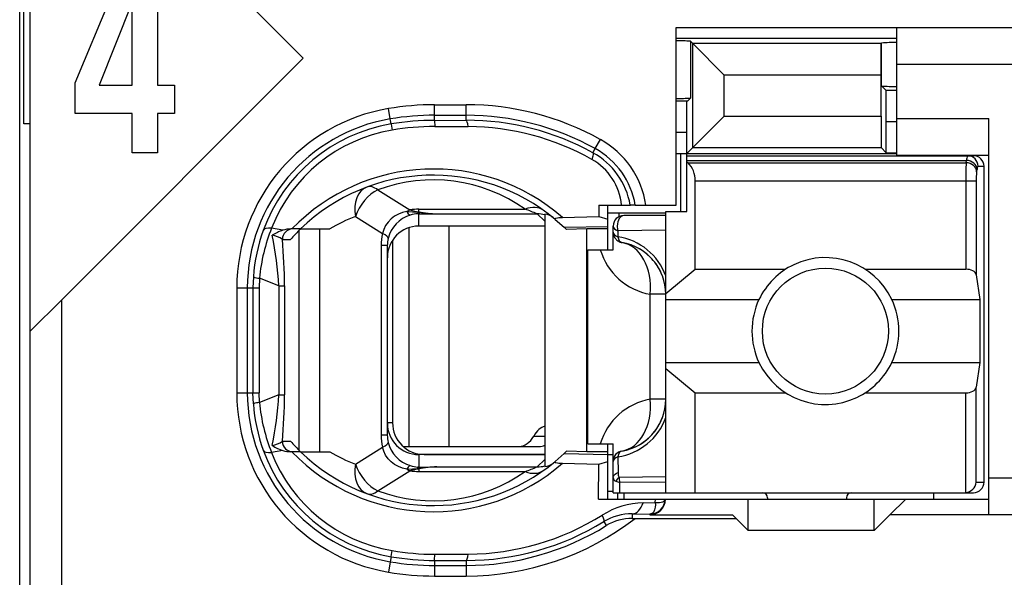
# Model space of a CAD drawing. Extents: x 0 to 187, y 0 to 175.
# Tile 3 of 31: x 0.5 to 9.88, y 35.22 to 40.53. Entities that reach past the tile are written whole.
import ezdxf

# ---------------------------------------------------------------- set-up
doc = ezdxf.new("R2010")
doc.units = 0
doc.header["$LTSCALE"] = 11.408004
doc.header["$MEASUREMENT"] = 0
doc.layers.get('0').update_dxf_attribs({"linetype": 'CONTINUOUS'})

msp = doc.modelspace()

# ---------------------------------------------------------------- linework, layer by layer
at = {"color": 7, "linetype": 'CONTINUOUS'}
for p, q in [((0.5017, 19.3043), (0.5017, 139.703)), ((0.6016, 32.3543), (0.6016, 49.1547)), ((3.2017, 40.163), (0.602, 42.7626)), ((0.5421, 39.538), (0.5421, 41.971)), ((1.0307, 39.9284), (1.5015, 41.0628)), ((1.8152, 41.0628), (1.8152, 39.9053)), ((1.5701, 40.6866), (1.2581, 39.9053)), ((1.5737, 39.9053), (1.5737, 40.6866)), ((6.7518, 38.7643), (6.7518, 40.4544)), ((6.7518, 40.4544), (11.8016, 40.4544)), ((8.8516, 39.2397), (8.8516, 40.4544)), ((6.7518, 40.3545), (8.8516, 40.3545)), ((6.8883, 40.3249), (6.9089, 40.3035)), ((6.8883, 40.3249), (6.8883, 39.784)), ((8.7045, 40.3056), (8.7066, 40.3077)), ((8.7066, 39.8998), (8.7066, 40.3077)), ((6.9089, 40.3035), (7.2093, 40.0031)), ((6.9089, 39.3113), (6.9089, 40.3035)), ((8.7028, 40.3035), (6.9089, 40.3035)), ((8.7024, 40.0031), (8.7028, 40.3035)), ((8.7045, 40.3056), (8.7028, 40.3035)), ((3.2017, 40.163), (0.9017, 37.863)), ((11.8016, 40.1044), (8.8516, 40.1044)), ((7.2093, 39.6118), (7.2093, 40.0031)), ((8.7024, 40.0031), (7.2093, 40.0031)), ((8.7024, 39.6118), (8.7024, 40.0031)), ((1.0307, 39.6369), (1.0307, 39.9284)), ((1.2581, 39.9053), (1.5737, 39.9053)), ((1.8152, 39.9053), (1.9757, 39.9053)), ((1.9757, 39.9053), (1.9757, 39.6369)), ((8.7503, 39.8557), (8.7066, 39.8998)), ((8.7517, 39.5559), (8.7503, 39.8557)), ((8.8516, 39.8557), (8.7503, 39.8557)), ((6.8583, 39.7544), (6.7518, 39.7544)), ((6.8517, 39.4546), (6.8531, 39.7544)), ((6.8583, 39.7544), (6.8883, 39.784)), ((4.0295, 39.5849), (4.013, 39.6834)), ((4.4519, 39.5711), (4.4519, 39.7199)), ((4.4519, 39.7199), (4.7516, 39.7199)), ((4.7516, 39.5718), (4.7516, 39.7199)), ((1.5737, 39.6369), (1.0307, 39.6369)), ((1.5737, 39.2631), (1.5737, 39.6369)), ((1.8152, 39.6369), (1.8152, 39.2631)), ((1.9757, 39.6369), (1.8152, 39.6369)), ((4.0378, 39.5367), (4.0295, 39.5849)), ((4.4519, 39.62), (4.7516, 39.62)), ((4.4519, 39.5711), (4.7516, 39.5718)), ((4.4519, 39.5704), (4.4526, 39.5125)), ((6.8517, 39.2542), (7.2093, 39.6118)), ((7.2093, 39.6118), (8.7024, 39.6118)), ((8.7024, 39.6118), (8.7028, 39.3113)), ((8.7517, 39.2624), (8.7517, 39.5559)), ((8.8516, 39.5559), (8.7517, 39.5559)), ((8.8516, 39.5897), (9.7267, 39.5897)), ((9.7267, 35.8146), (9.7267, 39.5897)), ((0.6016, 39.538), (0.5421, 39.538)), ((4.0378, 39.536), (4.0467, 39.4788)), ((4.4526, 39.5125), (4.7723, 39.5118)), ((5.9808, 39.3017), (6.0294, 39.3892)), ((6.8517, 39.4546), (6.7518, 39.4546)), ((6.8517, 38.7043), (6.8517, 39.4546)), ((5.9591, 39.2624), (5.9808, 39.3017)), ((6.9089, 39.3113), (8.7028, 39.3113)), ((8.7517, 39.2624), (8.7028, 39.3113)), ((1.8152, 39.2631), (1.5737, 39.2631)), ((6.7518, 39.2542), (8.8516, 39.2542)), ((6.7966, 38.7043), (6.7966, 39.2542)), ((6.8517, 39.2342), (9.5816, 39.2342)), ((6.8517, 39.1901), (9.5158, 39.1901)), ((8.7517, 39.2624), (8.8516, 39.2624)), ((8.8516, 39.2397), (9.7267, 39.2397)), ((9.5124, 39.168), (9.5158, 39.1901)), ((6.8617, 39.168), (6.8517, 39.1763)), ((6.8617, 39.168), (9.5124, 39.168)), ((9.6119, 39.0812), (9.6154, 39.1039)), ((9.6254, 39.1342), (9.6819, 39.1342)), ((9.6819, 36.1246), (9.6819, 39.1342)), ((6.9317, 38.1531), (6.9317, 38.9944)), ((6.9317, 38.9944), (9.6075, 38.9944)), ((9.5079, 38.9944), (9.5079, 38.1531)), ((9.6075, 38.9944), (9.6075, 38.1007)), ((3.9117, 38.909), (4.2173, 38.7181)), ((4.3017, 38.7009), (4.3017, 38.725)), ((4.3017, 38.725), (5.3138, 38.725)), ((6.0156, 38.7643), (6.0166, 38.6547)), ((6.0156, 38.7643), (6.3136, 38.7643)), ((6.1017, 38.3391), (6.1017, 38.7643)), ((6.3143, 38.7643), (6.3153, 38.7643)), ((6.3615, 38.7643), (6.3157, 38.7643)), ((6.3618, 38.7643), (6.7518, 38.7643)), ((3.6995, 38.6547), (3.9568, 38.4935)), ((4.0371, 38.6327), (4.0085, 38.603)), ((4.0702, 38.6575), (4.0371, 38.6327)), ((4.1067, 38.6774), (4.0702, 38.6575)), ((4.1456, 38.6926), (4.1067, 38.6774)), ((4.1866, 38.7022), (4.1456, 38.6926)), ((4.1866, 38.7022), (4.2927, 38.6974)), ((4.2927, 38.6974), (4.3017, 38.7009)), ((4.2927, 38.6974), (4.2927, 38.6816)), ((4.3068, 38.6954), (4.2927, 38.6974)), ((4.3017, 38.6816), (4.2927, 38.6816)), ((4.3017, 38.5644), (4.3017, 38.6816)), ((4.3017, 38.6816), (4.4715, 38.6809)), ((4.3068, 38.6954), (4.302, 38.6823)), ((4.4715, 38.6809), (5.4272, 38.6809)), ((5.5016, 38.612), (5.4272, 38.6809)), ((5.5016, 38.6788), (5.5016, 36.2728)), ((5.6005, 38.6278), (5.6852, 38.5527)), ((5.6687, 38.6471), (6.0166, 38.6547)), ((6.0166, 38.6554), (6.1017, 38.6306)), ((6.1011, 38.6892), (6.6519, 38.6892)), ((6.2061, 38.6892), (6.2061, 38.6533)), ((6.6519, 38.6643), (6.2516, 38.6643)), ((6.6519, 36.0247), (6.6519, 38.7043)), ((6.6519, 38.7043), (6.8517, 38.7043)), ((3.006, 38.5245), (2.8999, 38.5451)), ((3.1755, 38.5369), (3.0825, 38.5369)), ((3.1758, 38.5369), (3.4535, 38.5369)), ((3.3577, 36.4147), (3.3577, 38.5369)), ((3.9679, 38.5328), (3.9568, 38.4935)), ((3.9854, 38.5693), (3.9679, 38.5328)), ((4.0085, 38.603), (3.9854, 38.5693)), ((4.2052, 38.5486), (4.2052, 36.4643)), ((5.5016, 38.5644), (4.3017, 38.5644)), ((4.5869, 38.5644), (4.5869, 36.4643)), ((5.6852, 38.5527), (6.1017, 38.5617)), ((5.6852, 38.5527), (5.7018, 38.5369)), ((5.7021, 38.5369), (5.7062, 38.5328)), ((5.9016, 38.5369), (5.7062, 38.5328)), ((5.9016, 36.4147), (5.9016, 38.5369)), ((6.1017, 38.5369), (5.9016, 38.5369)), ((6.1517, 38.3391), (6.1517, 38.5644)), ((6.6519, 38.5266), (6.1965, 38.5203)), ((3.0022, 38.437), (3.0804, 38.437)), ((3.1634, 36.4264), (3.1634, 38.5245)), ((6.1965, 38.5203), (6.1958, 38.4632)), ((3.9431, 38.3784), (3.9431, 36.5725)), ((4.0016, 38.3784), (3.9431, 38.3784)), ((4.0016, 38.3784), (4.0016, 36.5725)), ((4.0516, 38.4301), (4.0516, 36.6896)), ((5.9119, 36.4891), (5.9119, 38.3391)), ((5.9119, 38.3391), (6.1517, 38.3391)), ((6.6519, 37.9223), (6.9317, 38.1531)), ((6.9317, 38.1531), (7.7936, 38.1531)), ((8.5498, 38.1531), (9.5079, 38.1531)), ((2.7266, 38.0807), (2.7228, 37.9746)), ((2.7845, 38.0677), (2.7814, 37.9746)), ((2.9674, 37.9953), (2.7845, 38.0677)), ((9.6075, 38.1007), (9.6433, 37.8644)), ((2.5685, 37.9746), (2.5685, 36.9769)), ((2.5685, 37.9746), (2.7814, 37.9746)), ((2.6687, 37.9746), (2.6687, 36.9769)), ((2.7228, 37.9746), (2.7228, 36.9769)), ((2.7814, 37.9746), (2.7814, 36.9769)), ((2.9674, 37.9953), (2.9674, 36.9556)), ((2.9674, 37.9953), (3.0229, 37.9953)), ((3.0229, 37.9953), (3.0229, 36.9556)), ((6.5052, 36.9143), (6.5052, 37.9147)), ((6.6519, 37.9147), (6.5052, 37.9147)), ((0.602, 37.5633), (0.9017, 37.863)), ((0.9017, 32.3543), (0.9017, 37.863)), ((6.6519, 37.8644), (7.5397, 37.8644)), ((8.8037, 37.8644), (9.6433, 37.8644)), ((9.6433, 37.8644), (9.6433, 37.2643)), ((6.6519, 37.2643), (7.5397, 37.2643)), ((8.8037, 37.2643), (9.6433, 37.2643)), ((9.6433, 37.2643), (9.6075, 37.0286)), ((6.6519, 37.2064), (6.9317, 36.9756)), ((9.6075, 36.1246), (9.6075, 37.0286)), ((2.5685, 36.9769), (2.7814, 36.9769)), ((2.7266, 36.8708), (2.7228, 36.9769)), ((2.7845, 36.8839), (2.7814, 36.9769)), ((2.9674, 36.9556), (2.7845, 36.8839)), ((2.9674, 36.9556), (3.0229, 36.9556)), ((6.9317, 36.0247), (6.9317, 36.9756)), ((6.9317, 36.9756), (7.7936, 36.9756)), ((8.5498, 36.9756), (9.5079, 36.9756)), ((9.5079, 36.0247), (9.5079, 36.9756)), ((6.6519, 36.9143), (6.5052, 36.9143)), ((4.0516, 36.6896), (4.0016, 36.6896)), ((4.0016, 36.5725), (3.9431, 36.5725)), ((5.3958, 36.5642), (5.5016, 36.5642)), ((3.0022, 36.5146), (3.0804, 36.5146)), ((4.1532, 36.4643), (5.4475, 36.4643)), ((5.9119, 36.4891), (6.1517, 36.4891)), ((6.1017, 35.9641), (6.1017, 36.4891)), ((6.1517, 36.0247), (6.1517, 36.4891)), ((3.006, 36.4264), (2.8999, 36.4064)), ((3.1755, 36.4147), (3.0825, 36.4147)), ((3.1758, 36.4147), (3.4535, 36.4147)), ((3.6995, 36.2969), (3.9568, 36.4574)), ((3.9679, 36.4188), (3.9568, 36.4574)), ((3.9854, 36.3823), (3.9679, 36.4188)), ((4.0085, 36.3486), (3.9854, 36.3823)), ((4.3017, 36.3871), (4.3017, 36.2693)), ((5.5016, 36.3871), (4.3017, 36.3871)), ((4.3516, 36.3892), (5.5016, 36.3892)), ((5.6005, 36.3231), (5.6852, 36.3988)), ((5.6852, 36.3988), (5.7018, 36.4147)), ((5.6852, 36.3988), (6.1017, 36.3899)), ((5.7021, 36.4147), (5.7062, 36.4188)), ((5.9016, 36.4147), (5.7062, 36.4188)), ((6.1017, 36.4147), (5.9016, 36.4147)), ((6.1017, 36.3892), (6.1517, 36.3892)), ((4.0371, 36.3189), (4.0085, 36.3486)), ((4.0702, 36.2941), (4.0371, 36.3189)), ((4.1067, 36.2741), (4.0702, 36.2941)), ((5.5016, 36.3396), (5.4272, 36.2707)), ((5.6687, 36.3045), (6.0166, 36.2962)), ((6.0135, 35.9641), (6.0166, 36.2962)), ((6.0166, 36.2962), (6.1017, 36.321)), ((6.1958, 36.3658), (6.1982, 36.2163)), ((3.9117, 36.0426), (4.2173, 36.2335)), ((4.1456, 36.259), (4.1067, 36.2741)), ((4.1866, 36.2493), (4.1456, 36.259)), ((4.1866, 36.2493), (4.2927, 36.2542)), ((4.2927, 36.2542), (4.2927, 36.2693)), ((4.3017, 36.2693), (4.2927, 36.2693)), ((4.3068, 36.2555), (4.2927, 36.2542)), ((4.2927, 36.2542), (4.3017, 36.2507)), ((4.3017, 36.2693), (4.4715, 36.2707)), ((4.3017, 36.2507), (4.3017, 36.2266)), ((4.3017, 36.2266), (5.3138, 36.2266)), ((4.3068, 36.2555), (4.302, 36.2686)), ((4.4715, 36.2707), (5.4272, 36.2707)), ((6.1531, 36.1784), (6.1565, 36.1867)), ((6.1565, 36.1867), (6.162, 36.1942)), ((6.162, 36.1942), (6.1693, 36.2011)), ((6.1693, 36.2011), (6.1823, 36.2094)), ((6.1823, 36.2094), (6.1982, 36.2163)), ((6.1517, 36.1701), (6.1531, 36.1784)), ((6.1779, 36.1336), (6.2137, 36.1219)), ((6.6519, 36.1756), (6.2071, 36.1708)), ((6.6519, 36.126), (6.2137, 36.1219)), ((6.2151, 36.0247), (6.2137, 36.1219)), ((9.6075, 36.1246), (9.6819, 36.1246)), ((11.8016, 36.1646), (9.7267, 36.1646)), ((6.1017, 36.0392), (6.1517, 36.0392)), ((6.152, 36.0247), (9.5816, 36.0247)), ((6.1968, 35.9641), (6.1968, 36.0247)), ((6.2516, 36.0247), (6.2516, 35.9641)), ((9.2016, 36.0247), (9.2016, 35.9641)), ((6.0135, 35.9641), (9.7267, 35.9641)), ((6.4376, 35.9289), (6.5527, 35.9303)), ((6.553, 35.9076), (6.5517, 35.8869)), ((6.5527, 35.9303), (6.5534, 35.9641)), ((6.5527, 35.9303), (6.553, 35.9076)), ((6.5527, 35.9303), (6.5934, 35.9303)), ((6.5934, 35.9303), (6.6099, 35.9331)), ((6.6099, 35.9331), (6.6233, 35.9372)), ((6.6233, 35.9372), (6.634, 35.9434)), ((6.634, 35.9434), (6.6412, 35.9503)), ((6.6412, 35.9503), (6.6454, 35.9641)), ((7.4367, 35.6644), (7.4367, 35.9641)), ((7.6217, 35.9744), (7.6217, 35.9641)), ((8.3717, 35.9744), (8.3717, 35.9641)), ((8.6367, 35.6644), (8.6367, 35.9641)), ((8.9367, 35.9641), (8.7868, 35.8146)), ((6.3322, 35.8228), (6.3322, 35.7794)), ((6.3322, 35.8228), (6.5017, 35.8208)), ((6.5107, 35.8222), (6.5017, 35.8208)), ((6.5017, 35.8208), (6.5017, 35.8146)), ((6.5017, 35.8146), (7.2869, 35.8146)), ((6.5262, 35.829), (6.5107, 35.8222)), ((6.5379, 35.8428), (6.5262, 35.829)), ((6.5465, 35.8621), (6.5379, 35.8428)), ((6.5517, 35.8869), (6.5465, 35.8621)), ((7.3216, 35.7794), (7.2869, 35.8146)), ((8.6367, 35.6644), (8.7868, 35.8146)), ((11.8016, 35.8146), (8.7868, 35.8146)), ((6.0625, 35.7498), (6.0862, 35.7112)), ((6.3322, 35.7794), (7.3216, 35.7794)), ((7.3216, 35.7794), (7.4367, 35.6644)), ((8.6367, 35.6644), (7.4367, 35.6644)), ((4.0378, 35.4156), (4.0467, 35.4728)), ((4.4519, 35.3805), (4.4526, 35.4384)), ((4.4526, 35.4384), (4.7723, 35.4397)), ((4.0295, 35.3667), (4.013, 35.2682)), ((4.0378, 35.4149), (4.0295, 35.3667)), ((4.4519, 35.3798), (4.4519, 35.231)), ((4.4519, 35.3798), (4.7516, 35.3798)), ((4.7516, 35.3798), (4.7516, 35.231)), ((4.4519, 35.3316), (4.7516, 35.3316)), ((4.4519, 35.231), (4.7516, 35.231))]:
    msp.add_line(p, q, dxfattribs=at)
for centre, radius, start, end in [((4.302, 37.9741), 1.7336, 99.5977, 179.98346), ((4.4537, 37.0413), 2.6786, 90.03939, 99.47112), ((4.7522, 37.0886), 2.6313, 60.96346, 90.0132), ((4.3021, 37.9744), 1.6334, 99.60698, 179.99157), ((4.4514, 37.0693), 2.5507, 89.98957, 99.52108), ((4.4535, 37.0437), 2.5274, 90.03738, 99.46849), ((4.7518, 37.0887), 2.5313, 60.95479, 90.00518), ((4.7568, 37.081), 2.4909, 61.13848, 90.11887), ((4.3002, 37.9834), 1.5753, 99.59129, 159.96453), ((4.2971, 38), 1.4998, 99.60796, 158.68716), ((4.4499, 37.0885), 2.4241, 89.9371, 99.57406), ((4.7559, 37.0791), 2.4328, 60.65539, 89.61331), ((5.613, 38.6377), 0.8592, 8.47277, 61.01267), ((5.6146, 38.6387), 0.7574, 9.54048, 61.0832), ((5.6757, 38.7115), 0.5584, 5.41699, 60.80314), ((5.6163, 38.6425), 0.7082, 9.89807, 61.08344), ((4.4389, 37.2364), 1.8715, 48.92055, 135.98138), ((6.7043, 39.0059), 0.227, 357.25765, 45.82642), ((12.4167, 39.0121), 2.9089, 176.92757, 180.34846), ((4.4386, 37.2379), 1.8116, 50.10673, 134.18948), ((4.4387, 37.4905), 1.5132, 54.6671, 110.38295), ((10.2187, 39.0088), 0.6111, 173.20038, 181.35364), ((4.2138, 37.2653), 1.4816, 110.31254, 120.87541), ((4.2993, 38.4254), 0.2562, 91.47486, 107.94773), ((4.5328, 40.3236), 1.6438, 262.09831, 267.86265), ((6.2517, 38.5644), 0.1, 90.04068, 179.95932), ((4.4817, 37.9102), 1.7045, 158.1288, 174.69888), ((3.0824, 38.2956), 0.2413, 89.98331, 108.46049), ((4.2876, 37.3751), 1.6078, 133.76807, 138.66614), ((4.3342, 37.9712), 1.6114, 159.97068, 176.10144), ((0.0612, 37.8699), 2.9089, 2.47122, 12.04576), ((2.8699, 38.2459), 0.2331, 55.32059, 81.07568), ((-1.9517, 37.9838), 4.9746, 0.13262, 5.22694), ((6.1118, 37.8945), 0.5741, 19.80026, 81.58425), ((6.6041, 38.5049), 0.5984, 196.08126, 260.48797), ((6.152, 37.9144), 0.4999, 0.03757, 80.43257), ((6.1524, 37.9148), 0.4994, 40.2061, 60.34871), ((6.1443, 37.9105), 0.5083, 20.23045, 39.99261), ((8.1735, 37.5643), 0.7012, 154.66465, 205.33535), ((8.1727, 37.5643), 0.6987, 334.56849, 25.43151), ((4.3014, 36.977), 1.733, 180.0013, 260.41871), ((4.3016, 36.9767), 1.6328, 179.99206, 260.40942), ((0.0616, 37.081), 2.9085, 347.95349, 357.52957), ((-1.9478, 36.9677), 4.9707, 354.77081, 359.86107), ((4.3238, 36.9782), 1.6008, 183.84471, 200.08317), ((4.4817, 37.0414), 1.7045, 185.30117, 201.87115), ((6.6041, 36.3243), 0.5982, 99.51964, 164.00569), ((6.152, 36.9146), 0.4999, 279.56752, 359.96234), ((4.3517, 36.6894), 0.3002, 179.95447, 269.98471), ((6.1117, 36.9344), 0.5742, 278.41919, 340.19611), ((6.1441, 36.9186), 0.5086, 320.00846, 339.75726), ((4.4266, 36.5719), 0.4836, 179.93537, 193.70017), ((4.2966, 36.5729), 0.295, 180.07707, 193.58742), ((6.1528, 36.9136), 0.4987, 299.63804, 319.80715), ((4.3141, 36.5828), 0.3147, 194.58696, 252.67099), ((4.3002, 36.9681), 1.5752, 200.03472, 260.41142), ((4.2961, 36.9504), 1.4985, 201.2846, 260.42028), ((4.4389, 37.7141), 1.8707, 223.99632, 311.10175), ((4.439, 37.7144), 1.8124, 225.81496, 309.85559), ((4.2114, 37.6813), 1.476, 239.10459, 249.70747), ((4.4393, 37.4567), 1.5093, 249.53753, 305.40959), ((4.3457, 35.7991), 0.4531, 95.57557, 106.51346), ((6.4525, 35.1779), 0.7512, 91.13226, 122.54707), ((6.5019, 35.9643), 0.1435, 269.93158, 359.92754), ((4.7575, 37.8646), 2.4249, 270.34875, 302.16241), ((6.3217, 35.327), 0.4959, 88.7847, 121.51239), ((4.7515, 37.8641), 2.6332, 270.00231, 307.65445), ((4.759, 37.8608), 2.481, 269.83002, 301.69395), ((4.7513, 37.8685), 2.5369, 270.00801, 301.75073), ((4.4542, 37.8668), 2.4284, 260.34017, 269.9611), ((4.4514, 37.8822), 2.5506, 260.47853, 270.01051), ((4.4515, 37.8326), 2.4528, 260.29023, 270.01038), ((4.4513, 37.8312), 2.6002, 260.29428, 270.0123)]:
    msp.add_arc(centre, radius, start, end, dxfattribs=at)
for points in [[(6.8883, 40.3249), (6.8428, 40.3276), (6.7973, 40.329), (6.7518, 40.3283)], [(8.8516, 40.3132), (8.8034, 40.3132), (8.7548, 40.3118), (8.7066, 40.3077)], [(8.7066, 39.8991), (8.7548, 39.8956), (8.8034, 39.8936), (8.8516, 39.8942)], [(6.7518, 39.7806), (6.7973, 39.7799), (6.8428, 39.7812), (6.8883, 39.784)], [(4.7723, 39.5118), (4.7668, 39.549), (4.7595, 39.5704), (4.7516, 39.5718)], [(9.5248, 39.2342), (9.5189, 39.2204), (9.5158, 39.2052), (9.5165, 39.1901)], [(9.6154, 39.1039), (9.613, 39.1501), (9.5692, 39.188), (9.5158, 39.1901)], [(9.6254, 39.1342), (9.6254, 39.1894), (9.5809, 39.2342), (9.5258, 39.2342)], [(9.6819, 39.1342), (9.6819, 39.1894), (9.6371, 39.2342), (9.5816, 39.2342)], [(9.6119, 39.0812), (9.6095, 39.1281), (9.5658, 39.166), (9.5124, 39.168)], [(9.6244, 39.1342), (9.6185, 39.1253), (9.6158, 39.1143), (9.6161, 39.1039)], [(3.8069, 38.9358), (3.7191, 38.9028), (3.6747, 38.787), (3.6995, 38.6547)], [(3.9117, 38.909), (3.8183, 38.8669), (3.7346, 38.7663), (3.6995, 38.6547)], [(3.9117, 38.909), (3.8738, 38.9372), (3.8373, 38.9469), (3.8069, 38.9358)], [(4.2173, 38.7181), (4.2069, 38.7133), (4.1966, 38.7084), (4.1866, 38.7022)], [(4.2169, 38.7181), (4.2448, 38.7098), (4.2731, 38.7043), (4.3017, 38.7009)], [(4.3017, 38.725), (4.2734, 38.725), (4.2452, 38.7229), (4.2173, 38.7181)], [(5.4871, 38.7153), (5.442, 38.7477), (5.3793, 38.7512), (5.3138, 38.725)], [(5.4272, 38.6809), (5.39, 38.6967), (5.3521, 38.7112), (5.3138, 38.725)], [(4.2204, 38.6692), (4.1167, 38.6368), (4.0371, 38.5527), (4.0096, 38.4473)], [(4.1873, 38.7022), (4.1935, 38.6871), (4.2052, 38.6754), (4.22, 38.6685)], [(4.3017, 38.7009), (4.3578, 38.6899), (4.4147, 38.6829), (4.4715, 38.6809)], [(5.5016, 38.6719), (5.4775, 38.6781), (5.4523, 38.6809), (5.4272, 38.6809)], [(5.5798, 38.6451), (5.5574, 38.6637), (5.5302, 38.6747), (5.5016, 38.6788)], [(2.8999, 38.5451), (2.8565, 38.5479), (2.8275, 38.5396), (2.8203, 38.5231)], [(3.1007, 38.5369), (3.0463, 38.5369), (3.0022, 38.4921), (3.0022, 38.437)], [(4.3017, 38.5644), (4.1356, 38.5644), (4.0016, 38.4294), (4.002, 38.2633)], [(6.1517, 38.5644), (6.1517, 38.5465), (6.1686, 38.53), (6.1965, 38.5203)], [(3.006, 38.5245), (2.9708, 38.5135), (2.9371, 38.4976), (2.9064, 38.477)], [(3.9568, 38.4935), (3.9475, 38.4563), (3.9431, 38.4177), (3.9431, 38.3784)], [(4.0099, 38.4473), (4.0116, 38.4597), (3.9927, 38.4762), (3.9568, 38.4935)], [(4.0099, 38.4473), (4.0044, 38.4253), (4.0016, 38.4018), (4.0016, 38.3784)], [(6.1517, 38.5059), (6.1517, 38.4887), (6.1682, 38.4728), (6.1958, 38.4632)], [(6.1517, 38.5059), (6.1517, 38.4825), (6.16, 38.4597), (6.1755, 38.4418)], [(6.1755, 38.4418), (6.183, 38.4329), (6.192, 38.4253), (6.2023, 38.4191)], [(6.1958, 38.4632), (6.201, 38.4314), (6.2158, 38.4108), (6.2351, 38.4074)], [(6.2023, 38.4191), (6.2123, 38.4136), (6.2233, 38.4094), (6.2351, 38.4074)], [(6.5052, 37.9147), (6.5265, 38.1662), (6.4104, 38.3777), (6.2351, 38.4074)], [(9.6075, 38.1007), (9.603, 38.1304), (9.5599, 38.1531), (9.5079, 38.1531)], [(2.7262, 38.0801), (2.7448, 38.0725), (2.7645, 38.069), (2.7845, 38.0684)], [(9.5079, 36.9756), (9.5599, 36.9756), (9.603, 36.9983), (9.6075, 37.0286)], [(2.7845, 36.8832), (2.7645, 36.8825), (2.7448, 36.8784), (2.7262, 36.8715)], [(6.2351, 36.4216), (6.4104, 36.4512), (6.5265, 36.6628), (6.5052, 36.9143)], [(4.002, 36.6882), (4.0016, 36.5222), (4.1356, 36.3871), (4.3017, 36.3871)], [(5.5019, 36.6586), (5.4609, 36.6462), (5.4234, 36.6132), (5.3958, 36.5642)], [(5.256, 36.4643), (5.3094, 36.4664), (5.36, 36.5022), (5.3958, 36.5642)], [(2.9061, 36.4747), (2.9409, 36.4809), (2.9736, 36.494), (3.0025, 36.5139)], [(2.9064, 36.474), (2.9371, 36.454), (2.9708, 36.4374), (3.006, 36.4264)], [(3.0022, 36.5146), (3.0022, 36.4595), (3.0463, 36.4147), (3.1007, 36.4147)], [(3.0804, 36.5146), (3.1107, 36.4802), (3.1424, 36.4471), (3.1755, 36.4147)], [(3.9568, 36.4574), (3.9927, 36.4747), (4.0116, 36.4919), (4.0099, 36.5036)], [(5.4475, 36.4643), (5.4658, 36.465), (5.484, 36.4698), (5.5013, 36.4781)], [(2.8203, 36.4285), (2.8275, 36.4113), (2.8565, 36.4037), (2.8999, 36.4064)], [(3.006, 36.4264), (3.0308, 36.4188), (3.0566, 36.4147), (3.0825, 36.4147)], [(6.2351, 36.4216), (6.1868, 36.4133), (6.1517, 36.3713), (6.1517, 36.3231)], [(6.2351, 36.4216), (6.2158, 36.4181), (6.201, 36.3975), (6.1958, 36.3658)], [(3.6995, 36.2969), (3.6747, 36.1639), (3.7191, 36.0481), (3.8069, 36.0158)], [(3.6995, 36.2969), (3.7346, 36.1846), (3.8183, 36.084), (3.9117, 36.0426)], [(4.22, 36.2824), (4.2052, 36.2762), (4.1935, 36.2638), (4.1873, 36.2493)], [(4.2204, 36.2824), (4.2438, 36.2748), (4.2679, 36.27), (4.2927, 36.2693)], [(5.4272, 36.2707), (5.4523, 36.2707), (5.4775, 36.2735), (5.5016, 36.2796)], [(5.5016, 36.2728), (5.5302, 36.2762), (5.5574, 36.2879), (5.5798, 36.3059)], [(6.1958, 36.3658), (6.1682, 36.3561), (6.1517, 36.3403), (6.1517, 36.3231)], [(4.1866, 36.2493), (4.1966, 36.2431), (4.2069, 36.2376), (4.2173, 36.2335)], [(4.2173, 36.2335), (4.2452, 36.2287), (4.2734, 36.2266), (4.3017, 36.2266)], [(4.4715, 36.2707), (4.4147, 36.2686), (4.3578, 36.2618), (4.3017, 36.2507)], [(4.4715, 36.2707), (4.4164, 36.2686), (4.3616, 36.2638), (4.3068, 36.2555)], [(5.3138, 36.2266), (5.3521, 36.2397), (5.39, 36.2548), (5.4272, 36.2707)], [(5.3138, 36.2259), (5.3793, 36.2004), (5.442, 36.2039), (5.4871, 36.2363)], [(6.1982, 36.2156), (6.1972, 36.2004), (6.2003, 36.1846), (6.2071, 36.1708)], [(6.1517, 36.1701), (6.151, 36.1536), (6.1617, 36.1384), (6.1779, 36.1336)], [(6.2071, 36.1708), (6.1951, 36.1604), (6.1851, 36.1481), (6.1779, 36.1336)], [(6.2071, 36.1708), (6.2078, 36.1543), (6.2099, 36.1377), (6.2137, 36.1219)], [(9.5079, 36.0247), (9.5606, 36.0302), (9.6023, 36.0716), (9.6078, 36.1246)], [(9.5816, 36.0247), (9.6371, 36.0247), (9.6819, 36.0695), (9.6819, 36.1246)], [(3.8069, 36.0158), (3.8373, 36.0047), (3.8738, 36.0137), (3.9117, 36.0426)], [(7.6217, 35.9744), (7.6217, 36.002), (7.5993, 36.0247), (7.5718, 36.0247)], [(8.4217, 36.0247), (8.3941, 36.0247), (8.3717, 36.002), (8.3717, 35.9744)], [(6.3322, 35.8228), (6.376, 35.8242), (6.4163, 35.8649), (6.4376, 35.9289)], [(6.3322, 35.7794), (6.2454, 35.7801), (6.1603, 35.756), (6.0862, 35.7112)], [(4.7516, 35.3798), (4.7595, 35.3805), (4.7668, 35.4019), (4.7723, 35.4397)]]:
    msp.add_open_spline(points, degree=3, dxfattribs=at)
for points, knots in [([(5.9591, 39.2624), (5.9602, 39.261), (5.9619, 39.2562), (5.9619, 39.2562), (5.9619, 39.2562), (5.9619, 39.25), (5.9619, 39.25), (5.9619, 39.25), (5.9584, 39.2307), (5.9584, 39.2307), (5.9584, 39.2307), (5.9481, 39.1997), (5.9481, 39.1997)], [0, 0, 0, 0, 1, 1, 1, 2, 2, 2, 3, 3, 3, 4, 4, 4, 4]), ([(5.6005, 38.6278), (5.6005, 38.6278), (5.5977, 38.6313), (5.5977, 38.6313), (5.5974, 38.6333), (5.5977, 38.6347), (5.5977, 38.6347), (5.5984, 38.6361), (5.6005, 38.6375), (5.6005, 38.6375), (5.6005, 38.6375), (5.6057, 38.6402), (5.6057, 38.6402), (5.6057, 38.6402), (5.6211, 38.6437), (5.6211, 38.6437), (5.6211, 38.6437), (5.6356, 38.6451), (5.6356, 38.6451), (5.6356, 38.6451), (5.6687, 38.6471), (5.6687, 38.6471)], [0, 0, 0, 0, 1, 1, 1, 2, 2, 2, 3, 3, 3, 4, 4, 4, 5, 5, 5, 6, 6, 6, 7, 7, 7, 7]), ([(6.2516, 38.6643), (6.2178, 38.6643), (6.1903, 38.6196), (6.1903, 38.5644), (6.1903, 38.5493), (6.1924, 38.5341), (6.1965, 38.5203)], [0, 0, 0, 0, 1, 1, 1, 2, 2, 2, 2]), ([(8.8037, 37.8644), (8.638, 38.2137), (8.2208, 38.3619), (7.8718, 38.1965), (7.7261, 38.1276), (7.609, 38.0098), (7.5397, 37.8644)], [0, 0, 0, 0, 1, 1, 1, 2, 2, 2, 2]), ([(8.7717, 37.5647), (8.7717, 37.8961), (8.503, 38.1641), (8.1719, 38.1641), (7.8405, 38.1641), (7.5718, 37.8961), (7.5718, 37.5647), (7.5718, 37.2333), (7.8405, 36.9645), (8.1719, 36.9645), (8.503, 36.9645), (8.7717, 37.2333), (8.7717, 37.5647), (8.7717, 37.5647), (8.7717, 37.5647), (8.7717, 37.5647)], [0, 0, 0, 0, 1, 1, 1, 2, 2, 2, 3, 3, 3, 4, 4, 4, 5, 5, 5, 5]), ([(7.5397, 37.2643), (7.7054, 36.9156), (8.1226, 36.7668), (8.4716, 36.9321), (8.6174, 37.0017), (8.7345, 37.1189), (8.8037, 37.2643)], [0, 0, 0, 0, 1, 1, 1, 2, 2, 2, 2]), ([(5.6005, 36.3231), (5.6005, 36.3231), (5.5977, 36.3196), (5.5977, 36.3196), (5.5974, 36.3182), (5.5977, 36.3169), (5.5977, 36.3169), (5.5984, 36.3155), (5.6005, 36.3134), (5.6005, 36.3134), (5.6005, 36.3134), (5.6057, 36.3114), (5.6057, 36.3114), (5.6057, 36.3114), (5.6211, 36.3079), (5.6211, 36.3079), (5.6211, 36.3079), (5.6356, 36.3059), (5.6356, 36.3059), (5.6356, 36.3059), (5.6687, 36.3045), (5.6687, 36.3045)], [0, 0, 0, 0, 1, 1, 1, 2, 2, 2, 3, 3, 3, 4, 4, 4, 5, 5, 5, 6, 6, 6, 7, 7, 7, 7]), ([(6.5017, 35.8146), (6.583, 35.8146), (6.6492, 35.8807), (6.6492, 35.962), (6.6492, 35.9627), (6.6492, 35.9634), (6.6492, 35.9641)], [0, 0, 0, 0, 1, 1, 1, 2, 2, 2, 2]), ([(6.0625, 35.7498), (6.0635, 35.7512), (6.0649, 35.7553), (6.0649, 35.7553), (6.0649, 35.7553), (6.0645, 35.7622), (6.0645, 35.7622), (6.0645, 35.7622), (6.0601, 35.7808), (6.0601, 35.7808), (6.0601, 35.7808), (6.0484, 35.8118), (6.0484, 35.8118)], [0, 0, 0, 0, 1, 1, 1, 2, 2, 2, 3, 3, 3, 4, 4, 4, 4])]:
    msp.add_open_spline(points, degree=3, knots=knots, dxfattribs=at)

doc.saveas('drawing.dxf')
